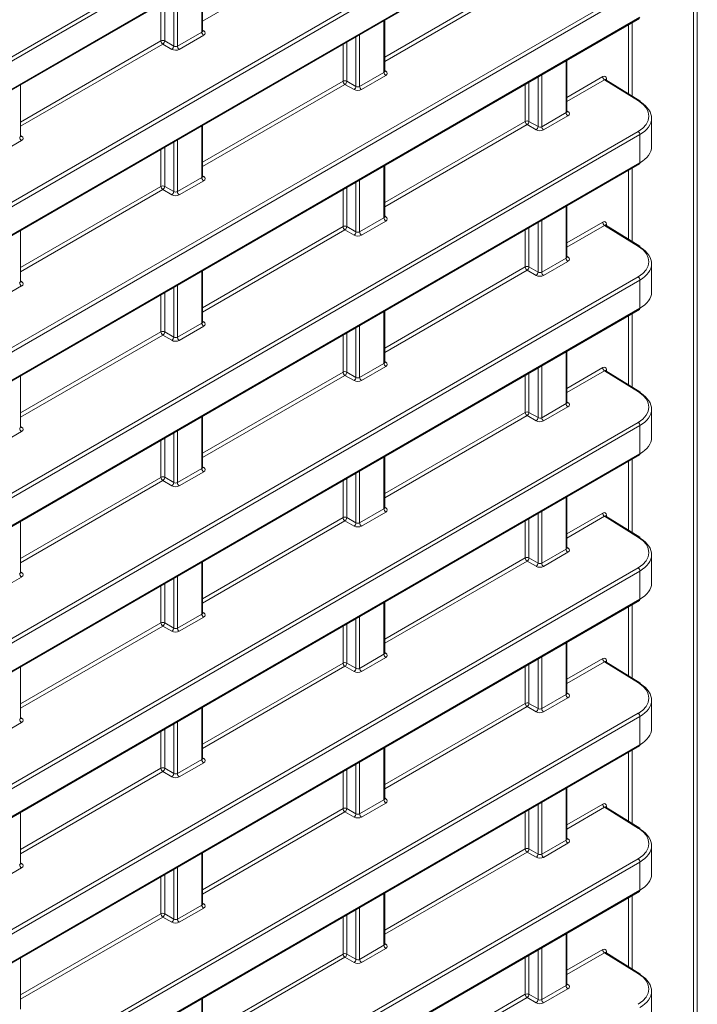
# Model space of a CAD drawing. Header units: millimetres. Extents: x 0 to 1118, y 0 to 864.
# Tile 140 of 156: x 966 to 978, y 580 to 599. Entities that reach past the tile are written whole.
import ezdxf

# ---------------------------------------------------------------- set-up
doc = ezdxf.new("R2010")
doc.units = ezdxf.units.MM

msp = doc.modelspace()

# ---------------------------------------------------------------- linework, layer by layer
at = {"color": 9, "linetype": 'Continuous', "lineweight": 0}
for p, q in [((978.416, 578.255), (978.416, 629.206)), ((978.486, 629.206), (978.486, 578.255)), ((955.398, 592.129), (977.365, 604.811)), ((977.4, 604.75), (955.433, 592.069)), ((955.433, 591.536), (977.4, 604.218)), ((955.398, 589.378), (977.365, 602.059)), ((977.4, 601.998), (955.433, 589.317)), ((955.433, 588.785), (977.4, 601.466)), ((971.817, 600.197), (969.122, 598.641)), ((972.57, 597.961), (975.229, 599.496)), ((955.398, 586.626), (977.365, 599.307)), ((969.108, 598.433), (969.108, 599.414)), ((975.264, 599.435), (972.57, 597.88)), ((977.4, 599.246), (955.433, 586.565)), ((968.577, 598.168), (968.577, 599.107)), ((968.647, 599.148), (968.647, 598.167)), ((968.335, 598.267), (968.335, 598.967)), ((968.405, 599.008), (968.405, 598.268)), ((955.433, 586.033), (977.4, 598.714)), ((972.555, 597.672), (972.555, 598.652)), ((977.185, 597.267), (977.185, 598.573)), ((977.255, 598.613), (977.255, 597.223)), ((968.647, 598.167), (969.108, 598.433)), ((969.143, 598.373), (968.682, 598.107)), ((969.122, 598.468), (969.144, 598.455)), ((972.094, 598.386), (972.094, 597.406)), ((965.675, 596.732), (968.335, 598.267)), ((968.369, 598.207), (965.675, 596.651)), ((968.541, 598.107), (968.369, 598.207)), ((968.405, 598.268), (968.577, 598.168)), ((971.782, 597.506), (971.782, 598.206)), ((971.852, 598.246), (971.852, 597.506)), ((972.024, 597.407), (972.024, 598.345)), ((976.002, 596.91), (976.002, 597.89)), ((972.094, 597.406), (972.555, 597.672)), ((972.59, 597.611), (972.129, 597.345)), ((972.57, 597.706), (972.591, 597.693)), ((975.541, 597.624), (975.541, 596.644)), ((969.122, 595.971), (971.782, 597.506)), ((971.817, 597.445), (969.122, 595.89)), ((971.989, 597.345), (971.817, 597.445)), ((971.852, 597.506), (972.024, 597.407)), ((975.229, 596.744), (975.229, 597.444)), ((975.299, 597.484), (975.299, 596.744)), ((975.471, 596.645), (975.471, 597.584)), ((976.017, 597.199), (976.696, 597.591)), ((976.73, 597.53), (976.017, 597.118)), ((977.374, 597.132), (976.73, 597.53)), ((976.766, 597.55), (976.766, 597.525)), ((975.541, 596.644), (976.002, 596.91)), ((976.017, 596.945), (976.038, 596.931)), ((972.57, 595.209), (975.229, 596.744)), ((975.264, 596.683), (972.57, 595.128)), ((975.436, 596.584), (975.264, 596.683)), ((975.299, 596.744), (975.471, 596.645)), ((976.037, 596.849), (975.576, 596.583)), ((955.398, 583.874), (977.365, 596.555)), ((977.4, 596.495), (955.433, 583.813)), ((969.108, 595.682), (969.108, 596.662)), ((977.4, 595.962), (977.4, 596.495)), ((965.695, 596.383), (965.235, 596.117)), ((965.675, 596.478), (965.697, 596.465)), ((968.577, 595.417), (968.577, 596.355)), ((968.647, 596.396), (968.647, 595.416)), ((968.335, 595.516), (968.335, 596.216)), ((968.405, 596.256), (968.405, 595.516)), ((955.433, 583.281), (977.4, 595.962)), ((972.555, 594.92), (972.555, 595.9)), ((977.185, 594.515), (977.185, 595.821)), ((977.255, 595.862), (977.255, 594.472)), ((968.647, 595.416), (969.108, 595.682)), ((969.143, 595.621), (968.682, 595.355)), ((969.122, 595.716), (969.144, 595.703)), ((972.024, 594.655), (972.024, 595.594)), ((972.094, 595.634), (972.094, 594.654)), ((965.675, 593.981), (968.335, 595.516)), ((968.369, 595.455), (965.675, 593.9)), ((968.541, 595.355), (968.369, 595.455)), ((968.405, 595.516), (968.577, 595.417)), ((971.782, 594.754), (971.782, 595.454)), ((971.852, 595.494), (971.852, 594.754)), ((976.002, 594.158), (976.002, 595.138)), ((972.094, 594.654), (972.555, 594.92)), ((972.59, 594.859), (972.129, 594.593)), ((972.57, 594.955), (972.591, 594.941)), ((975.471, 593.893), (975.471, 594.832)), ((975.541, 594.872), (975.541, 593.892)), ((976.017, 594.447), (976.696, 594.839)), ((969.122, 593.219), (971.782, 594.754)), ((971.817, 594.693), (969.122, 593.138)), ((971.989, 594.594), (971.817, 594.693)), ((971.852, 594.754), (972.024, 594.655)), ((975.229, 593.992), (975.229, 594.692)), ((975.299, 594.733), (975.299, 593.993)), ((976.73, 594.778), (976.017, 594.366)), ((977.374, 594.38), (976.73, 594.778)), ((976.766, 594.798), (976.766, 594.774)), ((975.541, 593.892), (976.002, 594.158)), ((976.037, 594.097), (975.576, 593.831)), ((976.017, 594.193), (976.038, 594.18)), ((969.108, 592.93), (969.108, 593.91)), ((972.57, 592.457), (975.229, 593.992)), ((975.264, 593.931), (972.57, 592.376)), ((975.436, 593.832), (975.264, 593.931)), ((975.299, 593.993), (975.471, 593.893)), ((955.398, 581.123), (977.365, 593.804)), ((977.4, 593.743), (955.433, 581.062)), ((965.675, 593.726), (965.697, 593.713)), ((977.4, 593.211), (977.4, 593.743)), ((965.695, 593.631), (965.235, 593.365)), ((968.577, 592.665), (968.577, 593.604)), ((968.647, 593.644), (968.647, 592.664)), ((968.335, 592.764), (968.335, 593.464)), ((968.405, 593.504), (968.405, 592.764)), ((955.433, 580.529), (977.4, 593.211)), ((972.555, 592.168), (972.555, 593.148)), ((969.122, 592.965), (969.144, 592.951)), ((977.185, 591.763), (977.185, 593.07)), ((977.255, 593.11), (977.255, 591.72)), ((965.675, 591.229), (968.335, 592.764)), ((968.405, 592.764), (968.577, 592.665)), ((968.647, 592.664), (969.108, 592.93)), ((969.143, 592.869), (968.682, 592.603)), ((972.024, 591.903), (972.024, 592.842)), ((972.094, 592.882), (972.094, 591.902)), ((968.369, 592.703), (965.675, 591.148)), ((968.541, 592.604), (968.369, 592.703)), ((971.782, 592.002), (971.782, 592.702)), ((971.852, 592.743), (971.852, 592.003)), ((976.002, 591.406), (976.002, 592.387)), ((972.094, 591.902), (972.555, 592.168)), ((972.59, 592.107), (972.129, 591.841)), ((972.57, 592.203), (972.591, 592.19)), ((975.471, 591.141), (975.471, 592.08)), ((975.541, 592.121), (975.541, 591.14)), ((976.017, 591.695), (976.696, 592.087)), ((976.73, 592.026), (976.017, 591.614)), ((977.374, 591.628), (976.73, 592.026)), ((976.766, 592.046), (976.766, 592.022)), ((969.122, 590.467), (971.782, 592.002)), ((971.817, 591.941), (969.122, 590.386)), ((971.989, 591.842), (971.817, 591.941)), ((971.852, 592.003), (972.024, 591.903)), ((975.229, 591.24), (975.229, 591.94)), ((975.299, 591.981), (975.299, 591.241)), ((975.541, 591.14), (976.002, 591.406)), ((976.037, 591.346), (975.576, 591.08)), ((976.017, 591.441), (976.038, 591.428)), ((969.108, 590.178), (969.108, 591.158)), ((972.57, 589.705), (975.229, 591.24)), ((975.264, 591.18), (972.57, 589.624)), ((975.436, 591.08), (975.264, 591.18)), ((975.299, 591.241), (975.471, 591.141)), ((955.398, 578.371), (977.365, 591.052)), ((977.4, 590.991), (955.433, 578.31)), ((965.675, 590.975), (965.697, 590.961)), ((977.4, 590.459), (977.4, 590.991)), ((965.695, 590.879), (965.235, 590.613)), ((968.405, 590.753), (968.405, 590.013)), ((968.577, 589.913), (968.577, 590.852)), ((968.647, 590.892), (968.647, 589.912)), ((968.335, 590.012), (968.335, 590.712)), ((955.433, 577.778), (977.4, 590.459)), ((972.555, 589.416), (972.555, 590.397)), ((977.255, 590.358), (977.255, 588.968)), ((968.647, 589.912), (969.108, 590.178)), ((969.122, 590.213), (969.144, 590.2)), ((977.185, 589.011), (977.185, 590.318)), ((965.675, 588.477), (968.335, 590.012)), ((968.405, 590.013), (968.577, 589.913)), ((969.143, 590.117), (968.682, 589.851)), ((971.852, 589.991), (971.852, 589.251)), ((972.024, 589.151), (972.024, 590.09)), ((972.094, 590.131), (972.094, 589.15)), ((968.369, 589.951), (965.675, 588.396)), ((968.541, 589.852), (968.369, 589.951)), ((971.782, 589.25), (971.782, 589.95)), ((976.002, 588.655), (976.002, 589.635)), ((972.094, 589.15), (972.555, 589.416)), ((972.57, 589.451), (972.591, 589.438)), ((969.122, 587.715), (971.782, 589.25)), ((971.852, 589.251), (972.024, 589.151)), ((972.59, 589.356), (972.129, 589.09)), ((975.299, 589.229), (975.299, 588.489)), ((975.471, 588.39), (975.471, 589.328)), ((975.541, 589.369), (975.541, 588.389)), ((976.017, 588.944), (976.696, 589.335)), ((976.73, 589.275), (976.017, 588.863)), ((977.374, 588.877), (976.73, 589.275)), ((976.766, 589.295), (976.766, 589.27)), ((971.817, 589.19), (969.122, 587.634)), ((971.989, 589.09), (971.817, 589.19)), ((975.229, 588.489), (975.229, 589.189)), ((976.017, 588.689), (976.038, 588.676)), ((972.57, 586.954), (975.229, 588.489)), ((975.299, 588.489), (975.471, 588.39)), ((975.541, 588.389), (976.002, 588.655)), ((976.037, 588.594), (975.576, 588.328)), ((955.398, 575.619), (977.365, 588.3)), ((969.108, 587.426), (969.108, 588.407)), ((975.264, 588.428), (972.57, 586.873)), ((975.436, 588.329), (975.264, 588.428)), ((977.4, 588.239), (955.433, 575.558)), ((965.695, 588.127), (965.235, 587.861)), ((965.675, 588.223), (965.697, 588.21)), ((968.647, 588.141), (968.647, 587.16)), ((977.4, 587.707), (977.4, 588.239)), ((968.335, 587.261), (968.335, 587.96)), ((968.405, 588.001), (968.405, 587.261)), ((968.577, 587.161), (968.577, 588.1)), ((955.433, 575.026), (977.4, 587.707)), ((972.555, 586.665), (972.555, 587.645)), ((977.185, 586.26), (977.185, 587.566)), ((977.255, 587.606), (977.255, 586.216)), ((968.647, 587.16), (969.108, 587.426)), ((969.143, 587.366), (968.682, 587.1)), ((969.122, 587.461), (969.144, 587.448)), ((972.094, 587.379), (972.094, 586.399)), ((965.675, 585.725), (968.335, 587.261)), ((968.369, 587.2), (965.675, 585.644)), ((968.541, 587.1), (968.369, 587.2)), ((968.405, 587.261), (968.577, 587.161)), ((971.782, 586.499), (971.782, 587.199)), ((971.852, 587.239), (971.852, 586.499)), ((972.024, 586.4), (972.024, 587.338)), ((976.002, 585.903), (976.002, 586.883)), ((972.094, 586.399), (972.555, 586.665)), ((972.57, 586.699), (972.591, 586.686)), ((969.122, 584.964), (971.782, 586.499)), ((971.817, 586.438), (969.122, 584.883)), ((971.989, 586.339), (971.817, 586.438)), ((971.852, 586.499), (972.024, 586.4)), ((972.59, 586.604), (972.129, 586.338)), ((975.229, 585.737), (975.229, 586.437)), ((975.299, 586.477), (975.299, 585.737)), ((975.471, 585.638), (975.471, 586.577)), ((975.541, 586.617), (975.541, 585.637)), ((976.017, 586.192), (976.696, 586.584)), ((976.73, 586.523), (976.017, 586.111)), ((977.374, 586.125), (976.73, 586.523)), ((976.766, 586.543), (976.766, 586.518)), ((975.541, 585.637), (976.002, 585.903)), ((976.017, 585.938), (976.038, 585.924)), ((972.57, 584.202), (975.229, 585.737)), ((975.299, 585.737), (975.471, 585.638)), ((976.037, 585.842), (975.576, 585.576)), ((955.398, 572.867), (977.365, 585.549)), ((969.108, 584.675), (969.108, 585.655)), ((975.264, 585.676), (972.57, 584.121)), ((975.436, 585.577), (975.264, 585.676)), ((977.4, 585.488), (955.433, 572.806)), ((965.695, 585.376), (965.235, 585.11)), ((965.675, 585.471), (965.697, 585.458)), ((968.577, 584.41), (968.577, 585.349)), ((968.647, 585.389), (968.647, 584.409)), ((977.4, 584.955), (977.4, 585.488)), ((968.335, 584.509), (968.335, 585.209)), ((968.405, 585.249), (968.405, 584.509)), ((955.433, 572.274), (977.4, 584.955)), ((972.555, 583.913), (972.555, 584.893)), ((977.185, 583.508), (977.185, 584.814)), ((977.255, 584.855), (977.255, 583.465)), ((968.647, 584.409), (969.108, 584.675)), ((969.143, 584.614), (968.682, 584.348)), ((969.122, 584.709), (969.144, 584.696)), ((972.024, 583.648), (972.024, 584.587)), ((972.094, 584.627), (972.094, 583.647)), ((965.675, 582.974), (968.335, 584.509)), ((968.369, 584.448), (965.675, 582.893)), ((968.541, 584.349), (968.369, 584.448)), ((968.405, 584.509), (968.577, 584.41)), ((971.782, 583.747), (971.782, 584.447)), ((971.852, 584.487), (971.852, 583.747)), ((976.002, 583.151), (976.002, 584.132)), ((972.094, 583.647), (972.555, 583.913)), ((972.59, 583.852), (972.129, 583.586)), ((972.57, 583.948), (972.591, 583.934)), ((975.471, 582.886), (975.471, 583.825)), ((975.541, 583.865), (975.541, 582.885)), ((976.017, 583.44), (976.696, 583.832)), ((969.122, 582.212), (971.782, 583.747)), ((971.817, 583.686), (969.122, 582.131)), ((971.989, 583.587), (971.817, 583.686)), ((971.852, 583.747), (972.024, 583.648)), ((975.229, 582.985), (975.229, 583.685)), ((975.299, 583.726), (975.299, 582.986)), ((976.73, 583.771), (976.017, 583.359)), ((977.374, 583.373), (976.73, 583.771)), ((976.766, 583.791), (976.766, 583.767)), ((975.541, 582.885), (976.002, 583.151)), ((976.037, 583.09), (975.576, 582.824)), ((976.017, 583.186), (976.038, 583.173)), ((969.108, 581.923), (969.108, 582.903)), ((972.57, 581.45), (975.229, 582.985)), ((975.264, 582.924), (972.57, 581.369)), ((975.436, 582.825), (975.264, 582.924)), ((975.299, 582.986), (975.471, 582.886)), ((955.398, 570.116), (977.365, 582.797)), ((977.4, 582.736), (955.433, 570.055)), ((965.675, 582.719), (965.697, 582.706)), ((977.4, 582.204), (977.4, 582.736)), ((965.695, 582.624), (965.235, 582.358)), ((968.577, 581.658), (968.577, 582.597)), ((968.647, 582.637), (968.647, 581.657)), ((968.335, 581.757), (968.335, 582.457)), ((968.405, 582.497), (968.405, 581.757)), ((955.433, 569.522), (977.4, 582.204)), ((972.555, 581.161), (972.555, 582.142)), ((977.185, 580.756), (977.185, 582.063)), ((977.255, 582.103), (977.255, 580.713)), ((968.647, 581.657), (969.108, 581.923)), ((969.143, 581.862), (968.682, 581.596)), ((969.122, 581.958), (969.144, 581.944)), ((972.024, 580.896), (972.024, 581.835)), ((972.094, 581.875), (972.094, 580.895)), ((965.675, 580.222), (968.335, 581.757)), ((968.369, 581.696), (965.675, 580.141)), ((968.541, 581.597), (968.369, 581.696)), ((968.405, 581.757), (968.577, 581.658)), ((971.782, 580.995), (971.782, 581.695)), ((971.852, 581.736), (971.852, 580.996)), ((976.002, 580.4), (976.002, 581.38)), ((972.094, 580.895), (972.555, 581.161)), ((972.59, 581.1), (972.129, 580.834)), ((972.57, 581.196), (972.591, 581.183)), ((975.471, 580.135), (975.471, 581.073)), ((975.541, 581.114), (975.541, 580.133)), ((976.017, 580.688), (976.696, 581.08)), ((976.766, 581.039), (976.766, 581.015)), ((969.122, 579.46), (971.782, 580.995)), ((971.817, 580.934), (969.122, 579.379)), ((971.989, 580.835), (971.817, 580.934)), ((971.852, 580.996), (972.024, 580.896)), ((975.229, 580.234), (975.229, 580.933)), ((975.299, 580.974), (975.299, 580.234)), ((976.73, 581.019), (976.017, 580.607)), ((977.374, 580.621), (976.73, 581.019)), ((975.541, 580.133), (976.002, 580.4)), ((976.037, 580.339), (975.576, 580.073)), ((976.017, 580.434), (976.038, 580.421)), ((969.108, 579.171), (969.108, 580.152)), ((972.57, 578.698), (975.229, 580.234)), ((975.264, 580.173), (972.57, 578.617)), ((975.436, 580.073), (975.264, 580.173)), ((975.299, 580.234), (975.471, 580.135))]:
    msp.add_line(p, q, dxfattribs=at)
at = {"color": 7, "linetype": 'Continuous', "lineweight": 15}
for p, q in [((955.423, 591.514), (977.39, 604.195)), ((955.423, 588.762), (977.39, 601.443)), ((969.122, 598.454), (969.122, 599.422)), ((955.423, 586.01), (977.39, 598.691)), ((972.57, 597.693), (972.57, 598.66)), ((976.017, 596.931), (976.017, 597.899)), ((965.675, 596.464), (965.675, 597.432)), ((977.4, 597.134), (976.755, 597.532)), ((977.62, 596.266), (977.62, 596.804)), ((969.122, 595.703), (969.122, 596.67)), ((955.423, 583.258), (977.39, 595.94)), ((972.57, 594.941), (972.57, 595.909)), ((976.017, 594.179), (976.017, 595.147)), ((965.675, 593.713), (965.675, 594.68)), ((977.4, 594.382), (976.755, 594.78)), ((969.122, 592.951), (969.122, 593.919)), ((977.62, 593.514), (977.62, 594.052)), ((955.423, 580.507), (977.39, 593.188)), ((972.57, 592.189), (972.57, 593.157)), ((976.017, 591.427), (976.017, 592.395)), ((977.4, 591.63), (976.755, 592.029)), ((965.675, 590.961), (965.675, 591.929)), ((977.62, 590.762), (977.62, 591.3)), ((969.122, 590.199), (969.122, 591.167)), ((955.423, 577.755), (977.39, 590.436)), ((972.57, 589.437), (972.57, 590.405)), ((976.017, 588.676), (976.017, 589.643)), ((977.4, 588.879), (976.755, 589.277)), ((965.675, 588.209), (965.675, 589.177)), ((977.62, 588.01), (977.62, 588.548)), ((969.122, 587.447), (969.122, 588.415)), ((955.423, 575.003), (977.39, 587.684)), ((972.57, 586.686), (972.57, 587.653)), ((976.017, 585.924), (976.017, 586.892)), ((977.4, 586.127), (976.755, 586.525)), ((965.675, 585.457), (965.675, 586.425)), ((977.62, 585.259), (977.62, 585.797)), ((969.122, 584.696), (969.122, 585.663)), ((955.423, 572.251), (977.39, 584.933)), ((972.57, 583.934), (972.57, 584.902)), ((976.017, 583.172), (976.017, 584.14)), ((965.675, 582.706), (965.675, 583.673)), ((977.4, 583.375), (976.755, 583.773)), ((969.122, 581.944), (969.122, 582.912)), ((977.62, 582.507), (977.62, 583.045)), ((955.423, 569.5), (977.39, 582.181)), ((972.57, 581.182), (972.57, 582.15)), ((976.017, 580.42), (976.017, 581.388)), ((965.675, 579.954), (965.675, 580.922)), ((977.4, 580.623), (976.755, 581.022)), ((977.62, 579.755), (977.62, 580.293)), ((969.122, 579.192), (969.122, 580.16))]:
    msp.add_line(p, q, dxfattribs=at)
at = {"color": 9, "linetype": 'Continuous', "lineweight": 0}
for centre, radius, start, end in [((969.185, 598.437), 0.077, 182.6523, 236.7703), ((969.128, 598.478), 0.0278, 257.8973, 303.5269), ((968.37, 598.199), 0.077, 63.2338, 117.3435), ((968.412, 598.271), 0.077, 182.6523, 236.7703), ((968.326, 598.273), 0.0793, 303.5222, 356.4778), ((968.498, 598.173), 0.0793, 303.5222, 356.4778), ((968.724, 598.171), 0.077, 182.6523, 236.7703), ((972.632, 597.675), 0.077, 182.6523, 236.7703), ((972.576, 597.716), 0.0278, 257.8973, 303.5269), ((971.817, 597.437), 0.077, 63.2338, 117.3435), ((971.859, 597.509), 0.077, 182.6523, 236.7703), ((971.773, 597.511), 0.0793, 303.5222, 356.4778), ((976.772, 597.594), 0.077, 182.6523, 236.7703), ((976.778, 597.525), 0.0275, 115.8058, 159.6314), ((971.945, 597.412), 0.0793, 303.5222, 356.4778), ((972.171, 597.409), 0.077, 182.6523, 236.7703), ((977.388, 597.112), 0.0244, 62.6741, 126.5108), ((976.079, 596.914), 0.077, 182.6523, 236.7703), ((976.023, 596.955), 0.0278, 257.8973, 303.5269), ((975.264, 596.676), 0.077, 63.2338, 117.3435), ((975.306, 596.748), 0.077, 182.6523, 236.7703), ((975.22, 596.749), 0.0793, 303.5222, 356.4778), ((975.392, 596.65), 0.0793, 303.5222, 356.4778), ((975.618, 596.647), 0.077, 182.6523, 236.7703), ((977.323, 596.491), 0.077, 2.6523, 56.7703), ((965.738, 596.447), 0.077, 182.6523, 236.7703), ((965.681, 596.488), 0.0278, 257.8973, 303.5269), ((969.185, 595.685), 0.077, 182.6523, 236.7703), ((969.128, 595.726), 0.0278, 257.8973, 303.5269), ((968.37, 595.447), 0.077, 63.2338, 117.3435), ((968.412, 595.519), 0.077, 182.6523, 236.7703), ((968.326, 595.521), 0.0793, 303.5222, 356.4778), ((968.498, 595.422), 0.0793, 303.5222, 356.4778), ((968.724, 595.419), 0.077, 182.6523, 236.7703), ((972.632, 594.924), 0.077, 182.6523, 236.7703), ((972.576, 594.965), 0.0278, 257.8973, 303.5269), ((976.772, 594.842), 0.077, 182.6523, 236.7703), ((971.817, 594.686), 0.077, 63.2338, 117.3435), ((971.859, 594.758), 0.077, 182.6523, 236.7703), ((971.773, 594.759), 0.0793, 303.5222, 356.4778), ((971.945, 594.66), 0.0793, 303.5222, 356.4778), ((972.171, 594.657), 0.077, 182.6523, 236.7703), ((976.778, 594.773), 0.0275, 115.8058, 159.6314), ((977.388, 594.36), 0.0244, 62.6741, 126.5108), ((976.079, 594.162), 0.077, 182.6523, 236.7703), ((976.023, 594.203), 0.0278, 257.8973, 303.5269), ((975.264, 593.924), 0.077, 63.2338, 117.3435), ((975.306, 593.996), 0.077, 182.6523, 236.7703), ((975.22, 593.997), 0.0793, 303.5222, 356.4778), ((975.392, 593.898), 0.0793, 303.5222, 356.4778), ((975.618, 593.896), 0.077, 182.6523, 236.7703), ((965.681, 593.736), 0.0278, 257.8973, 303.5269), ((977.323, 593.739), 0.077, 2.6523, 56.7703), ((965.738, 593.695), 0.077, 182.6523, 236.7703), ((969.128, 592.975), 0.0278, 257.8973, 303.5269), ((968.37, 592.696), 0.077, 63.2338, 117.3435), ((968.412, 592.768), 0.077, 182.6523, 236.7703), ((968.326, 592.769), 0.0793, 303.5222, 356.4778), ((969.185, 592.934), 0.077, 182.6523, 236.7703), ((968.498, 592.67), 0.0793, 303.5222, 356.4778), ((968.724, 592.667), 0.077, 182.6523, 236.7703), ((972.632, 592.172), 0.077, 182.6523, 236.7703), ((972.576, 592.213), 0.0278, 257.8973, 303.5269), ((976.772, 592.091), 0.077, 182.6523, 236.7703), ((976.778, 592.022), 0.0275, 115.8058, 159.6314), ((971.817, 591.934), 0.077, 63.2338, 117.3435), ((971.859, 592.006), 0.077, 182.6523, 236.7703), ((971.773, 592.007), 0.0793, 303.5222, 356.4778), ((971.945, 591.908), 0.0793, 303.5222, 356.4778), ((972.171, 591.906), 0.077, 182.6523, 236.7703), ((977.388, 591.609), 0.0244, 62.6741, 126.5108), ((976.079, 591.41), 0.077, 182.6523, 236.7703), ((976.023, 591.451), 0.0278, 257.8973, 303.5269), ((975.264, 591.172), 0.077, 63.2338, 117.3435), ((975.306, 591.244), 0.077, 182.6523, 236.7703), ((975.22, 591.246), 0.0793, 303.5222, 356.4778), ((975.392, 591.146), 0.0793, 303.5222, 356.4778), ((975.618, 591.144), 0.077, 182.6523, 236.7703), ((965.738, 590.944), 0.077, 182.6523, 236.7703), ((965.681, 590.985), 0.0278, 257.8973, 303.5269), ((977.323, 590.988), 0.077, 2.6523, 56.7703), ((969.185, 590.182), 0.077, 182.6523, 236.7703), ((969.128, 590.223), 0.0278, 257.8973, 303.5269), ((968.37, 589.944), 0.077, 63.2338, 117.3435), ((968.412, 590.016), 0.077, 182.6523, 236.7703), ((968.326, 590.017), 0.0793, 303.5222, 356.4778), ((968.498, 589.918), 0.0793, 303.5222, 356.4778), ((968.724, 589.916), 0.077, 182.6523, 236.7703), ((972.632, 589.42), 0.077, 182.6523, 236.7703), ((972.576, 589.461), 0.0278, 257.8973, 303.5269), ((971.817, 589.182), 0.077, 63.2338, 117.3435), ((971.859, 589.254), 0.077, 182.6523, 236.7703), ((971.773, 589.256), 0.0793, 303.5222, 356.4778), ((976.772, 589.339), 0.077, 182.6523, 236.7703), ((976.778, 589.27), 0.0275, 115.8058, 159.6314), ((971.945, 589.156), 0.0793, 303.5222, 356.4778), ((972.171, 589.154), 0.077, 182.6523, 236.7703), ((977.388, 588.857), 0.0244, 62.6741, 126.5108), ((976.023, 588.699), 0.0278, 257.8973, 303.5269), ((975.264, 588.42), 0.077, 63.2338, 117.3435), ((975.306, 588.492), 0.077, 182.6523, 236.7703), ((975.22, 588.494), 0.0793, 303.5222, 356.4778), ((976.079, 588.658), 0.077, 182.6523, 236.7703), ((975.392, 588.395), 0.0793, 303.5222, 356.4778), ((975.618, 588.392), 0.077, 182.6523, 236.7703), ((977.323, 588.236), 0.077, 2.6523, 56.7703), ((965.738, 588.192), 0.077, 182.6523, 236.7703), ((965.681, 588.233), 0.0278, 257.8973, 303.5269), ((969.185, 587.43), 0.077, 182.6523, 236.7703), ((969.128, 587.471), 0.0278, 257.8973, 303.5269), ((968.37, 587.192), 0.077, 63.2338, 117.3435), ((968.412, 587.264), 0.077, 182.6523, 236.7703), ((968.326, 587.266), 0.0793, 303.5222, 356.4778), ((968.498, 587.166), 0.0793, 303.5222, 356.4778), ((968.724, 587.164), 0.077, 182.6523, 236.7703), ((972.632, 586.668), 0.077, 182.6523, 236.7703), ((972.576, 586.709), 0.0278, 257.8973, 303.5269), ((971.817, 586.43), 0.077, 63.2338, 117.3435), ((971.859, 586.502), 0.077, 182.6523, 236.7703), ((971.773, 586.504), 0.0793, 303.5222, 356.4778), ((976.772, 586.587), 0.077, 182.6523, 236.7703), ((976.778, 586.518), 0.0275, 115.8058, 159.6314), ((971.945, 586.405), 0.0793, 303.5222, 356.4778), ((972.171, 586.402), 0.077, 182.6523, 236.7703), ((977.388, 586.105), 0.0244, 62.6741, 126.5108), ((976.079, 585.907), 0.077, 182.6523, 236.7703), ((976.023, 585.948), 0.0278, 257.8973, 303.5269), ((975.264, 585.669), 0.077, 63.2338, 117.3435), ((975.306, 585.741), 0.077, 182.6523, 236.7703), ((975.22, 585.742), 0.0793, 303.5222, 356.4778), ((975.392, 585.643), 0.0793, 303.5222, 356.4778), ((975.618, 585.641), 0.077, 182.6523, 236.7703), ((977.323, 585.484), 0.077, 2.6523, 56.7703), ((965.738, 585.44), 0.077, 182.6523, 236.7703), ((965.681, 585.481), 0.0278, 257.8973, 303.5269), ((969.185, 584.678), 0.077, 182.6523, 236.7703), ((969.128, 584.719), 0.0278, 257.8973, 303.5269), ((968.37, 584.44), 0.077, 63.2338, 117.3435), ((968.412, 584.512), 0.077, 182.6523, 236.7703), ((968.326, 584.514), 0.0793, 303.5222, 356.4778), ((968.498, 584.415), 0.0793, 303.5222, 356.4778), ((968.724, 584.412), 0.077, 182.6523, 236.7703), ((972.632, 583.917), 0.077, 182.6523, 236.7703), ((972.576, 583.958), 0.0278, 257.8973, 303.5269), ((976.772, 583.835), 0.077, 182.6523, 236.7703), ((971.817, 583.679), 0.077, 63.2338, 117.3435), ((971.859, 583.751), 0.077, 182.6523, 236.7703), ((971.773, 583.752), 0.0793, 303.5222, 356.4778), ((971.945, 583.653), 0.0793, 303.5222, 356.4778), ((972.171, 583.651), 0.077, 182.6523, 236.7703), ((976.778, 583.766), 0.0275, 115.8058, 159.6314), ((977.388, 583.353), 0.0244, 62.6741, 126.5108), ((976.079, 583.155), 0.077, 182.6523, 236.7703), ((976.023, 583.196), 0.0278, 257.8973, 303.5269), ((975.264, 582.917), 0.077, 63.2338, 117.3435), ((975.306, 582.989), 0.077, 182.6523, 236.7703), ((975.22, 582.99), 0.0793, 303.5222, 356.4778), ((975.392, 582.891), 0.0793, 303.5222, 356.4778), ((975.618, 582.889), 0.077, 182.6523, 236.7703), ((977.323, 582.732), 0.077, 2.6523, 56.7703), ((965.738, 582.688), 0.077, 182.6523, 236.7703), ((965.681, 582.729), 0.0278, 257.8973, 303.5269), ((969.185, 581.927), 0.077, 182.6523, 236.7703), ((969.128, 581.968), 0.0278, 257.8973, 303.5269), ((968.37, 581.689), 0.077, 63.2338, 117.3435), ((968.412, 581.761), 0.077, 182.6523, 236.7703), ((968.326, 581.762), 0.0793, 303.5222, 356.4778), ((968.498, 581.663), 0.0793, 303.5222, 356.4778), ((968.724, 581.661), 0.077, 182.6523, 236.7703), ((972.632, 581.165), 0.077, 182.6523, 236.7703), ((972.576, 581.206), 0.0278, 257.8973, 303.5269), ((976.772, 581.084), 0.077, 182.6523, 236.7703), ((976.778, 581.015), 0.0275, 115.8058, 159.6314), ((971.817, 580.927), 0.077, 63.2338, 117.3435), ((971.859, 580.999), 0.077, 182.6523, 236.7703), ((971.773, 581), 0.0793, 303.5222, 356.4778), ((971.945, 580.901), 0.0793, 303.5222, 356.4778), ((972.171, 580.899), 0.077, 182.6523, 236.7703), ((977.388, 580.602), 0.0244, 62.6741, 126.5108), ((976.079, 580.403), 0.077, 182.6523, 236.7703), ((976.023, 580.444), 0.0278, 257.8973, 303.5269), ((975.264, 580.165), 0.077, 63.2338, 117.3435), ((975.306, 580.237), 0.077, 182.6523, 236.7703), ((975.22, 580.239), 0.0793, 303.5222, 356.4778), ((975.392, 580.139), 0.0793, 303.5222, 356.4778), ((975.618, 580.137), 0.077, 182.6523, 236.7703)]:
    msp.add_arc(centre, radius, start, end, dxfattribs=at)
at = {"color": 7, "linetype": 'Continuous', "lineweight": 15}
for centre, radius, start, end in [((977.385, 597.114), 0.0247, 353.5985, 52.967), ((977.376, 595.959), 0.024, 304.1262, 7.186), ((977.385, 594.362), 0.0247, 353.5985, 52.967), ((977.376, 593.208), 0.024, 304.1262, 7.186), ((977.385, 591.611), 0.0247, 353.5985, 52.967), ((977.376, 590.456), 0.024, 304.1262, 7.186), ((977.385, 588.859), 0.0247, 353.5985, 52.967), ((977.376, 587.704), 0.024, 304.1262, 7.186), ((977.385, 586.107), 0.0247, 353.5985, 52.967), ((977.376, 584.952), 0.024, 304.1262, 7.186), ((977.385, 583.355), 0.0247, 353.5985, 52.967), ((977.376, 582.201), 0.024, 304.1262, 7.186), ((977.385, 580.604), 0.0247, 353.5985, 52.967)]:
    msp.add_arc(centre, radius, start, end, dxfattribs=at)
at = {"color": 9, "linetype": 'Continuous', "lineweight": 0}
for centre, major_axis, ratio, start_param, end_param in [((969.072, 598.455), (0.05, -0.0016), 0.597067, 5.516493, 6.301891), ((969.072, 598.415), (0.1, -0.0015), 0.587275, 5.506822, 7.060165), ((968.612, 598.189), (0.05, -0.0016), 0.597067, 3.96315, 5.516493), ((968.611, 598.149), (0.1, -0.0015), 0.587275, 3.953479, 5.506822), ((972.52, 597.694), (0.05, -0.0016), 0.597067, 5.516493, 6.301891), ((972.519, 597.653), (0.1, -0.0015), 0.587275, 5.506822, 7.060165), ((976.695, 597.509), (0.05, 0.0866), 0.577206, 5.497858, 7.06835), ((976.731, 597.489), (0.0237, 0.0441), 0.576503, 6.24835, 7.050964), ((972.058, 597.387), (0.1, -0.0015), 0.587275, 3.953479, 5.506822), ((972.059, 597.428), (0.05, -0.0016), 0.597067, 3.96315, 5.516493), ((976.87, 596.851), (0.7, -0.011), 0.587275, 5.506822, 7.060165), ((975.967, 596.932), (0.05, -0.0016), 0.597067, 5.516493, 6.301891), ((975.966, 596.891), (0.1, -0.0015), 0.587275, 5.506822, 7.060165), ((975.505, 596.625), (0.1, -0.0015), 0.587275, 3.953479, 5.506822), ((975.506, 596.666), (0.05, -0.0016), 0.597067, 3.96315, 5.516493), ((965.625, 596.465), (0.05, -0.0016), 0.597067, 5.516493, 6.301891), ((965.625, 596.425), (0.1, -0.0015), 0.587275, 5.506822, 7.060165), ((969.072, 595.704), (0.05, -0.0016), 0.597067, 5.516493, 6.301891), ((969.072, 595.663), (0.1, -0.0015), 0.587275, 5.506822, 7.060165), ((968.612, 595.438), (0.05, -0.0016), 0.597067, 3.96315, 5.516493), ((968.611, 595.397), (0.1, -0.0015), 0.587275, 3.953479, 5.506822), ((972.52, 594.942), (0.05, -0.0016), 0.597067, 5.516493, 6.301891), ((972.519, 594.901), (0.1, -0.0015), 0.587275, 5.506822, 7.060165), ((976.695, 594.757), (0.05, 0.0866), 0.577206, 5.497858, 7.06835), ((972.059, 594.676), (0.05, -0.0016), 0.597067, 3.96315, 5.516493), ((976.731, 594.737), (0.0237, 0.0441), 0.576503, 6.24835, 7.050964), ((972.058, 594.635), (0.1, -0.0015), 0.587275, 3.953479, 5.506822), ((976.87, 594.099), (0.7, -0.011), 0.587275, 5.506822, 7.060165), ((975.967, 594.18), (0.05, -0.0016), 0.597067, 5.516493, 6.301891), ((975.966, 594.14), (0.1, -0.0015), 0.587275, 5.506822, 7.060165), ((975.506, 593.914), (0.05, -0.0016), 0.597067, 3.96315, 5.516493), ((965.625, 593.714), (0.05, -0.0016), 0.597067, 5.516493, 6.301891), ((965.625, 593.673), (0.1, -0.0015), 0.587275, 5.506822, 7.060165), ((975.505, 593.874), (0.1, -0.0015), 0.587275, 3.953479, 5.506822), ((969.072, 592.952), (0.05, -0.0016), 0.597067, 5.516493, 6.301891), ((969.072, 592.911), (0.1, -0.0015), 0.587275, 5.506822, 7.060165), ((968.611, 592.645), (0.1, -0.0015), 0.587275, 3.953479, 5.506822), ((968.612, 592.686), (0.05, -0.0016), 0.597067, 3.96315, 5.516493), ((972.52, 592.19), (0.05, -0.0016), 0.597067, 5.516493, 6.301891), ((972.519, 592.15), (0.1, -0.0015), 0.587275, 5.506822, 7.060165), ((976.695, 592.005), (0.05, 0.0866), 0.577206, 5.497858, 7.06835), ((976.731, 591.985), (0.0237, 0.0441), 0.576503, 6.24835, 7.050964), ((972.058, 591.884), (0.1, -0.0015), 0.587275, 3.953479, 5.506822), ((972.059, 591.924), (0.05, -0.0016), 0.597067, 3.96315, 5.516493), ((976.87, 591.348), (0.7, -0.011), 0.587275, 5.506822, 7.060165), ((975.967, 591.428), (0.05, -0.0016), 0.597067, 5.516493, 6.301891), ((975.966, 591.388), (0.1, -0.0015), 0.587275, 5.506822, 7.060165), ((975.506, 591.162), (0.05, -0.0016), 0.597067, 3.96315, 5.516493), ((965.625, 590.962), (0.05, -0.0016), 0.597067, 5.516493, 6.301891), ((965.625, 590.921), (0.1, -0.0015), 0.587275, 5.506822, 7.060165), ((975.505, 591.122), (0.1, -0.0015), 0.587275, 3.953479, 5.506822), ((969.072, 590.2), (0.05, -0.0016), 0.597067, 5.516493, 6.301891), ((969.072, 590.16), (0.1, -0.0015), 0.587275, 5.506822, 7.060165), ((968.611, 589.894), (0.1, -0.0015), 0.587275, 3.953479, 5.506822), ((968.612, 589.934), (0.05, -0.0016), 0.597067, 3.96315, 5.516493), ((972.52, 589.438), (0.05, -0.0016), 0.597067, 5.516493, 6.301891), ((972.519, 589.398), (0.1, -0.0015), 0.587275, 5.506822, 7.060165), ((976.695, 589.254), (0.05, 0.0866), 0.577206, 5.497858, 7.06835), ((976.731, 589.233), (0.0237, 0.0441), 0.576503, 6.24835, 7.050964), ((972.058, 589.132), (0.1, -0.0015), 0.587275, 3.953479, 5.506822), ((972.059, 589.172), (0.05, -0.0016), 0.597067, 3.96315, 5.516493), ((976.87, 588.596), (0.7, -0.011), 0.587275, 5.506822, 7.060165), ((975.967, 588.677), (0.05, -0.0016), 0.597067, 5.516493, 6.301891), ((975.966, 588.636), (0.1, -0.0015), 0.587275, 5.506822, 7.060165), ((975.505, 588.37), (0.1, -0.0015), 0.587275, 3.953479, 5.506822), ((975.506, 588.411), (0.05, -0.0016), 0.597067, 3.96315, 5.516493), ((965.625, 588.21), (0.05, -0.0016), 0.597067, 5.516493, 6.301891), ((965.625, 588.17), (0.1, -0.0015), 0.587275, 5.506822, 7.060165), ((969.072, 587.448), (0.05, -0.0016), 0.597067, 5.516493, 6.301891), ((969.072, 587.408), (0.1, -0.0015), 0.587275, 5.506822, 7.060165), ((968.611, 587.142), (0.1, -0.0015), 0.587275, 3.953479, 5.506822), ((968.612, 587.182), (0.05, -0.0016), 0.597067, 3.96315, 5.516493), ((972.52, 586.687), (0.05, -0.0016), 0.597067, 5.516493, 6.301891), ((972.519, 586.646), (0.1, -0.0015), 0.587275, 5.506822, 7.060165), ((976.695, 586.502), (0.05, 0.0866), 0.577206, 5.497858, 7.06835), ((976.731, 586.482), (0.0237, 0.0441), 0.576503, 6.24835, 7.050964), ((972.058, 586.38), (0.1, -0.0015), 0.587275, 3.953479, 5.506822), ((972.059, 586.421), (0.05, -0.0016), 0.597067, 3.96315, 5.516493), ((976.87, 585.844), (0.7, -0.011), 0.587275, 5.506822, 7.060165), ((975.967, 585.925), (0.05, -0.0016), 0.597067, 5.516493, 6.301891), ((975.966, 585.884), (0.1, -0.0015), 0.587275, 5.506822, 7.060165), ((975.505, 585.618), (0.1, -0.0015), 0.587275, 3.953479, 5.506822), ((975.506, 585.659), (0.05, -0.0016), 0.597067, 3.96315, 5.516493), ((965.625, 585.458), (0.05, -0.0016), 0.597067, 5.516493, 6.301891), ((965.625, 585.418), (0.1, -0.0015), 0.587275, 5.506822, 7.060165), ((969.072, 584.697), (0.05, -0.0016), 0.597067, 5.516493, 6.301891), ((969.072, 584.656), (0.1, -0.0015), 0.587275, 5.506822, 7.060165), ((968.612, 584.431), (0.05, -0.0016), 0.597067, 3.96315, 5.516493), ((968.611, 584.39), (0.1, -0.0015), 0.587275, 3.953479, 5.506822), ((972.52, 583.935), (0.05, -0.0016), 0.597067, 5.516493, 6.301891), ((972.519, 583.894), (0.1, -0.0015), 0.587275, 5.506822, 7.060165), ((976.695, 583.75), (0.05, 0.0866), 0.577206, 5.497858, 7.06835), ((972.059, 583.669), (0.05, -0.0016), 0.597067, 3.96315, 5.516493), ((976.731, 583.73), (0.0237, 0.0441), 0.576503, 6.24835, 7.050964), ((972.058, 583.628), (0.1, -0.0015), 0.587275, 3.953479, 5.506822), ((976.87, 583.093), (0.7, -0.011), 0.587275, 5.506822, 7.060165), ((975.967, 583.173), (0.05, -0.0016), 0.597067, 5.516493, 6.301891), ((975.966, 583.133), (0.1, -0.0015), 0.587275, 5.506822, 7.060165), ((975.505, 582.867), (0.1, -0.0015), 0.587275, 3.953479, 5.506822), ((975.506, 582.907), (0.05, -0.0016), 0.597067, 3.96315, 5.516493), ((965.625, 582.707), (0.05, -0.0016), 0.597067, 5.516493, 6.301891), ((965.625, 582.666), (0.1, -0.0015), 0.587275, 5.506822, 7.060165), ((969.072, 581.945), (0.05, -0.0016), 0.597067, 5.516493, 6.301891), ((969.072, 581.904), (0.1, -0.0015), 0.587275, 5.506822, 7.060165), ((968.611, 581.638), (0.1, -0.0015), 0.587275, 3.953479, 5.506822), ((968.612, 581.679), (0.05, -0.0016), 0.597067, 3.96315, 5.516493), ((972.52, 581.183), (0.05, -0.0016), 0.597067, 5.516493, 6.301891), ((972.519, 581.143), (0.1, -0.0015), 0.587275, 5.506822, 7.060165), ((976.695, 580.998), (0.05, 0.0866), 0.577206, 5.497858, 7.06835), ((972.059, 580.917), (0.05, -0.0016), 0.597067, 3.96315, 5.516493), ((976.731, 580.978), (0.0237, 0.0441), 0.576503, 6.24835, 7.050964), ((972.058, 580.877), (0.1, -0.0015), 0.587275, 3.953479, 5.506822), ((976.87, 580.341), (0.7, -0.011), 0.587275, 5.506822, 7.060165), ((975.967, 580.421), (0.05, -0.0016), 0.597067, 5.516493, 6.301891), ((975.966, 580.381), (0.1, -0.0015), 0.587275, 5.506822, 7.060165), ((975.506, 580.155), (0.05, -0.0016), 0.597067, 3.96315, 5.516493), ((975.505, 580.115), (0.1, -0.0015), 0.587275, 3.953479, 5.506822)]:
    msp.add_ellipse(centre, major_axis=major_axis, ratio=ratio, start_param=start_param, end_param=end_param, dxfattribs=at)
at = {"color": 7, "linetype": 'Continuous', "lineweight": 15}
for centre, major_axis, ratio, start_param, end_param in [((976.87, 596.811), (0.75, -0.011), 0.586615, 5.5062, 7.059544), ((976.87, 596.259), (0.75, 0.01), 0.567807, 5.489905, 6.275303), ((976.87, 594.059), (0.75, -0.011), 0.586615, 5.5062, 7.059544), ((976.87, 593.507), (0.75, 0.01), 0.567807, 5.489905, 6.275303), ((976.87, 591.307), (0.75, -0.011), 0.586615, 5.5062, 7.059544), ((976.87, 590.755), (0.75, 0.01), 0.567807, 5.489905, 6.275303), ((976.87, 588.556), (0.75, -0.011), 0.586615, 5.5062, 7.059544), ((976.87, 588.003), (0.75, 0.01), 0.567807, 5.489905, 6.275303), ((976.87, 585.804), (0.75, -0.011), 0.586615, 5.5062, 7.059544), ((976.87, 585.252), (0.75, 0.01), 0.567807, 5.489905, 6.275303), ((976.87, 583.052), (0.75, -0.011), 0.586615, 5.5062, 7.059544), ((976.87, 582.5), (0.75, 0.01), 0.567807, 5.489905, 6.275303), ((976.87, 580.3), (0.75, -0.011), 0.586615, 5.5062, 7.059544)]:
    msp.add_ellipse(centre, major_axis=major_axis, ratio=ratio, start_param=start_param, end_param=end_param, dxfattribs=at)
for points, knots in [([(969.123, 598.449), (969.124, 598.449), (969.124, 598.448), (969.122, 598.453), (969.122, 598.454), (969.122, 598.454)], [0, 0, 0, 0, 0.251447, 0.972188, 1, 1, 1, 1]), ([(972.571, 597.687), (972.571, 597.687), (972.571, 597.686), (972.569, 597.691), (972.57, 597.692), (972.57, 597.692)], [0, 0, 0, 0, 0.251447, 0.972188, 1, 1, 1, 1]), ([(976.756, 597.532), (976.753, 597.535), (976.75, 597.538), (976.751, 597.537), (976.751, 597.537)], [0, 0, 0, 0, 0.957629, 1, 1, 1, 1]), ([(976.018, 596.925), (976.018, 596.925), (976.018, 596.925), (976.016, 596.929), (976.017, 596.931), (976.017, 596.931)], [0, 0, 0, 0, 0.251447, 0.972188, 1, 1, 1, 1]), ([(965.676, 596.459), (965.676, 596.459), (965.677, 596.458), (965.675, 596.463), (965.675, 596.464), (965.675, 596.464)], [0, 0, 0, 0, 0.251447, 0.972188, 1, 1, 1, 1]), ([(969.123, 595.697), (969.124, 595.697), (969.124, 595.696), (969.122, 595.701), (969.122, 595.702), (969.122, 595.702)], [0, 0, 0, 0, 0.251447, 0.972188, 1, 1, 1, 1]), ([(972.571, 594.935), (972.571, 594.935), (972.571, 594.935), (972.569, 594.939), (972.57, 594.941), (972.57, 594.941)], [0, 0, 0, 0, 0.251447, 0.972188, 1, 1, 1, 1]), ([(976.756, 594.78), (976.753, 594.783), (976.75, 594.787), (976.751, 594.785), (976.751, 594.785)], [0, 0, 0, 0, 0.957629, 1, 1, 1, 1]), ([(976.018, 594.174), (976.018, 594.173), (976.018, 594.173), (976.016, 594.177), (976.017, 594.179), (976.017, 594.179)], [0, 0, 0, 0, 0.251447, 0.972188, 1, 1, 1, 1]), ([(965.676, 593.707), (965.676, 593.707), (965.677, 593.706), (965.675, 593.711), (965.675, 593.712), (965.675, 593.712)], [0, 0, 0, 0, 0.251447, 0.972188, 1, 1, 1, 1]), ([(969.123, 592.945), (969.124, 592.945), (969.124, 592.945), (969.122, 592.949), (969.122, 592.951), (969.122, 592.951)], [0, 0, 0, 0, 0.251447, 0.972188, 1, 1, 1, 1]), ([(972.571, 592.184), (972.571, 592.183), (972.571, 592.183), (972.569, 592.187), (972.57, 592.189), (972.57, 592.189)], [0, 0, 0, 0, 0.251447, 0.972188, 1, 1, 1, 1]), ([(976.756, 592.029), (976.753, 592.032), (976.75, 592.035), (976.751, 592.033), (976.751, 592.033)], [0, 0, 0, 0, 0.957629, 1, 1, 1, 1]), ([(976.018, 591.422), (976.018, 591.422), (976.018, 591.421), (976.016, 591.426), (976.017, 591.427), (976.017, 591.427)], [0, 0, 0, 0, 0.251447, 0.972188, 1, 1, 1, 1]), ([(965.676, 590.955), (965.676, 590.955), (965.677, 590.955), (965.675, 590.959), (965.675, 590.961), (965.675, 590.961)], [0, 0, 0, 0, 0.251447, 0.972188, 1, 1, 1, 1]), ([(969.123, 590.194), (969.124, 590.193), (969.124, 590.193), (969.122, 590.197), (969.122, 590.199), (969.122, 590.199)], [0, 0, 0, 0, 0.251447, 0.972188, 1, 1, 1, 1]), ([(972.571, 589.432), (972.571, 589.432), (972.571, 589.431), (972.569, 589.436), (972.57, 589.437), (972.57, 589.437)], [0, 0, 0, 0, 0.251447, 0.972188, 1, 1, 1, 1]), ([(976.756, 589.277), (976.753, 589.28), (976.75, 589.283), (976.751, 589.282), (976.751, 589.281)], [0, 0, 0, 0, 0.957629, 1, 1, 1, 1]), ([(976.018, 588.67), (976.018, 588.67), (976.018, 588.669), (976.016, 588.674), (976.017, 588.675), (976.017, 588.675)], [0, 0, 0, 0, 0.251447, 0.972188, 1, 1, 1, 1]), ([(965.676, 588.204), (965.676, 588.203), (965.677, 588.203), (965.675, 588.207), (965.675, 588.209), (965.675, 588.209)], [0, 0, 0, 0, 0.251447, 0.972188, 1, 1, 1, 1]), ([(969.123, 587.442), (969.124, 587.442), (969.124, 587.441), (969.122, 587.446), (969.122, 587.447), (969.122, 587.447)], [0, 0, 0, 0, 0.251447, 0.972188, 1, 1, 1, 1]), ([(972.571, 586.68), (972.571, 586.68), (972.571, 586.679), (972.569, 586.684), (972.57, 586.685), (972.57, 586.685)], [0, 0, 0, 0, 0.251447, 0.972188, 1, 1, 1, 1]), ([(976.756, 586.525), (976.753, 586.528), (976.75, 586.531), (976.751, 586.53), (976.751, 586.53)], [0, 0, 0, 0, 0.957629, 1, 1, 1, 1]), ([(976.018, 585.918), (976.018, 585.918), (976.018, 585.918), (976.016, 585.922), (976.017, 585.924), (976.017, 585.924)], [0, 0, 0, 0, 0.251447, 0.972188, 1, 1, 1, 1]), ([(965.676, 585.452), (965.676, 585.452), (965.677, 585.451), (965.675, 585.456), (965.675, 585.457), (965.675, 585.457)], [0, 0, 0, 0, 0.251447, 0.972188, 1, 1, 1, 1]), ([(969.123, 584.69), (969.124, 584.69), (969.124, 584.689), (969.122, 584.694), (969.122, 584.695), (969.122, 584.695)], [0, 0, 0, 0, 0.251447, 0.972188, 1, 1, 1, 1]), ([(972.571, 583.928), (972.571, 583.928), (972.571, 583.928), (972.569, 583.932), (972.57, 583.934), (972.57, 583.934)], [0, 0, 0, 0, 0.251447, 0.972188, 1, 1, 1, 1]), ([(976.756, 583.773), (976.753, 583.777), (976.75, 583.78), (976.751, 583.778), (976.751, 583.778)], [0, 0, 0, 0, 0.957629, 1, 1, 1, 1]), ([(976.018, 583.167), (976.018, 583.166), (976.018, 583.166), (976.016, 583.17), (976.017, 583.172), (976.017, 583.172)], [0, 0, 0, 0, 0.251447, 0.972188, 1, 1, 1, 1]), ([(965.676, 582.7), (965.676, 582.7), (965.677, 582.699), (965.675, 582.704), (965.675, 582.705), (965.675, 582.705)], [0, 0, 0, 0, 0.251447, 0.972188, 1, 1, 1, 1]), ([(969.123, 581.938), (969.124, 581.938), (969.124, 581.938), (969.122, 581.942), (969.122, 581.944), (969.122, 581.944)], [0, 0, 0, 0, 0.251447, 0.972188, 1, 1, 1, 1]), ([(972.571, 581.177), (972.571, 581.176), (972.571, 581.176), (972.569, 581.18), (972.57, 581.182), (972.57, 581.182)], [0, 0, 0, 0, 0.251447, 0.972188, 1, 1, 1, 1]), ([(976.756, 581.022), (976.753, 581.025), (976.75, 581.028), (976.751, 581.026), (976.751, 581.026)], [0, 0, 0, 0, 0.957629, 1, 1, 1, 1]), ([(976.018, 580.415), (976.018, 580.415), (976.018, 580.414), (976.016, 580.419), (976.017, 580.42), (976.017, 580.42)], [0, 0, 0, 0, 0.251447, 0.972188, 1, 1, 1, 1])]:
    msp.add_open_spline(points, degree=3, knots=knots, dxfattribs=at)

doc.saveas('drawing.dxf')
